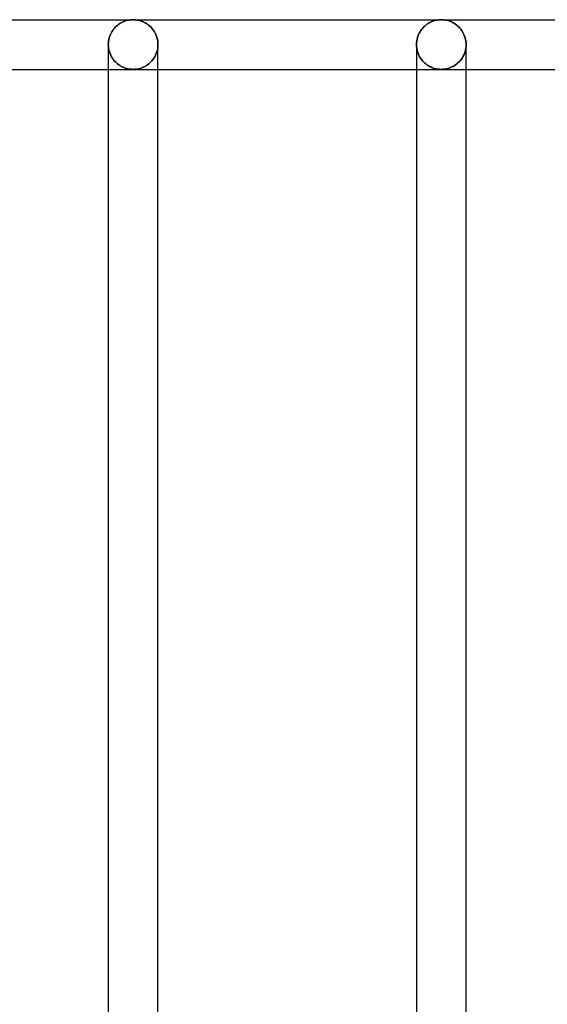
# Model space of a CAD drawing. Header units: millimetres. Extents: x -110 to 102, y -250 to 250.
# Tile 22 of 24: x -49 to -24, y 187 to 233. Entities that reach past the tile are written whole.
import ezdxf

# ---------------------------------------------------------------- set-up
doc = ezdxf.new("R2010")
doc.units = ezdxf.units.MM
doc.layers.add('HIDDEN', color=7, linetype='Continuous')
doc.layers.add('THICK', color=7, linetype='Continuous')

msp = doc.modelspace()

# ---------------------------------------------------------------- linework, layer by layer
at = {"layer": 'HIDDEN'}
for p, q in [((-44.067, 232.769), (-44.111, 232.716)), ((-44.02, 232.819), (-44.067, 232.769)), ((-43.972, 232.865), (-44.02, 232.819)), ((-43.921, 232.907), (-43.972, 232.865)), ((-43.869, 232.946), (-43.921, 232.907)), ((-43.815, 232.982), (-43.869, 232.946)), ((-43.76, 233.015), (-43.815, 232.982)), ((-43.702, 233.045), (-43.76, 233.015)), ((-43.643, 233.072), (-43.702, 233.045)), ((-43.582, 233.095), (-43.643, 233.072)), ((-43.521, 233.115), (-43.582, 233.095)), ((-43.458, 233.131), (-43.521, 233.115)), ((-43.394, 233.144), (-43.458, 233.131)), ((-43.329, 233.153), (-43.394, 233.144)), ((-43.265, 233.158), (-43.329, 233.153)), ((-43.2, 233.16), (-43.265, 233.158)), ((-43.135, 233.158), (-43.2, 233.16)), ((-43.071, 233.153), (-43.135, 233.158)), ((-43.006, 233.144), (-43.071, 233.153)), ((-42.942, 233.131), (-43.006, 233.144)), ((-42.879, 233.115), (-42.942, 233.131)), ((-42.818, 233.095), (-42.879, 233.115)), ((-42.757, 233.072), (-42.818, 233.095)), ((-42.698, 233.045), (-42.757, 233.072)), ((-42.64, 233.015), (-42.698, 233.045)), ((-42.585, 232.982), (-42.64, 233.015)), ((-42.531, 232.946), (-42.585, 232.982)), ((-42.479, 232.907), (-42.531, 232.946)), ((-42.428, 232.865), (-42.479, 232.907)), ((-42.38, 232.819), (-42.428, 232.865)), ((-42.333, 232.769), (-42.38, 232.819)), ((-42.289, 232.716), (-42.333, 232.769)), ((-29.667, 232.769), (-29.711, 232.716)), ((-29.62, 232.819), (-29.667, 232.769)), ((-29.572, 232.865), (-29.62, 232.819)), ((-29.521, 232.907), (-29.572, 232.865)), ((-29.469, 232.946), (-29.521, 232.907)), ((-29.415, 232.982), (-29.469, 232.946)), ((-29.36, 233.015), (-29.415, 232.982)), ((-29.302, 233.045), (-29.36, 233.015)), ((-29.243, 233.072), (-29.302, 233.045)), ((-29.182, 233.095), (-29.243, 233.072)), ((-29.121, 233.115), (-29.182, 233.095)), ((-29.058, 233.131), (-29.121, 233.115)), ((-28.994, 233.144), (-29.058, 233.131)), ((-28.929, 233.153), (-28.994, 233.144)), ((-28.865, 233.158), (-28.929, 233.153)), ((-28.8, 233.16), (-28.865, 233.158)), ((-28.735, 233.158), (-28.8, 233.16)), ((-28.671, 233.153), (-28.735, 233.158)), ((-28.606, 233.144), (-28.671, 233.153)), ((-28.542, 233.131), (-28.606, 233.144)), ((-28.479, 233.115), (-28.542, 233.131)), ((-28.418, 233.095), (-28.479, 233.115)), ((-28.357, 233.072), (-28.418, 233.095)), ((-28.298, 233.045), (-28.357, 233.072)), ((-28.24, 233.015), (-28.298, 233.045)), ((-28.185, 232.982), (-28.24, 233.015)), ((-28.131, 232.946), (-28.185, 232.982)), ((-28.079, 232.907), (-28.131, 232.946)), ((-28.028, 232.865), (-28.079, 232.907)), ((-27.98, 232.819), (-28.028, 232.865)), ((-27.933, 232.769), (-27.98, 232.819)), ((-27.889, 232.716), (-27.933, 232.769)), ((-44.314, 232.32), (-44.334, 232.242)), ((-44.29, 232.394), (-44.314, 232.32)), ((-44.261, 232.466), (-44.29, 232.394)), ((-44.229, 232.534), (-44.261, 232.466)), ((-44.193, 232.598), (-44.229, 232.534)), ((-44.153, 232.659), (-44.193, 232.598)), ((-44.111, 232.716), (-44.153, 232.659)), ((-42.247, 232.659), (-42.289, 232.716)), ((-42.207, 232.598), (-42.247, 232.659)), ((-42.171, 232.534), (-42.207, 232.598)), ((-42.139, 232.466), (-42.171, 232.534)), ((-42.11, 232.394), (-42.139, 232.466)), ((-42.086, 232.32), (-42.11, 232.394)), ((-42.066, 232.242), (-42.086, 232.32)), ((-29.914, 232.32), (-29.934, 232.242)), ((-29.89, 232.394), (-29.914, 232.32)), ((-29.861, 232.466), (-29.89, 232.394)), ((-29.829, 232.534), (-29.861, 232.466)), ((-29.793, 232.598), (-29.829, 232.534)), ((-29.753, 232.659), (-29.793, 232.598)), ((-29.711, 232.716), (-29.753, 232.659)), ((-27.847, 232.659), (-27.889, 232.716)), ((-27.807, 232.598), (-27.847, 232.659)), ((-27.771, 232.534), (-27.807, 232.598)), ((-27.739, 232.466), (-27.771, 232.534)), ((-27.71, 232.394), (-27.739, 232.466)), ((-27.686, 232.32), (-27.71, 232.394)), ((-27.666, 232.242), (-27.686, 232.32)), ((-44.357, 232.082), (-44.36, 232)), ((-44.36, 232), (-44.36, 232)), ((-44.36, 232), (-44.36, 231.999)), ((-44.36, 231.999), (-44.36, 231.999)), ((-44.36, 231.999), (-44.36, 231.998)), ((-44.36, 231.998), (-44.36, 231.998)), ((-44.36, 231.998), (-44.36, 231.997)), ((-44.357, 231.909), (-44.36, 231.997)), ((-44.36, 231.997), (-44.357, 231.909)), ((-44.348, 232.163), (-44.357, 232.082)), ((-44.347, 231.822), (-44.357, 231.909)), ((-44.357, 231.909), (-44.347, 231.822)), ((-44.334, 232.242), (-44.348, 232.163)), ((-42.052, 232.163), (-42.066, 232.242)), ((-42.053, 231.822), (-42.043, 231.909)), ((-42.043, 231.909), (-42.053, 231.822)), ((-42.043, 232.082), (-42.052, 232.163)), ((-42.04, 232), (-42.043, 232.082)), ((-42.043, 231.909), (-42.04, 231.997)), ((-42.04, 231.997), (-42.043, 231.909)), ((-42.04, 231.999), (-42.04, 232)), ((-42.04, 232), (-42.04, 232)), ((-42.04, 231.998), (-42.04, 231.999)), ((-42.04, 231.999), (-42.04, 231.999)), ((-42.04, 231.997), (-42.04, 231.998)), ((-42.04, 231.998), (-42.04, 231.998)), ((-29.957, 232.082), (-29.96, 232)), ((-29.96, 232), (-29.96, 232)), ((-29.96, 232), (-29.96, 231.999)), ((-29.96, 231.999), (-29.96, 231.999)), ((-29.96, 231.999), (-29.96, 231.998)), ((-29.96, 231.998), (-29.96, 231.998)), ((-29.96, 231.998), (-29.96, 231.997)), ((-29.957, 231.909), (-29.96, 231.997)), ((-29.96, 231.997), (-29.957, 231.909)), ((-29.948, 232.163), (-29.957, 232.082)), ((-29.947, 231.822), (-29.957, 231.909)), ((-29.957, 231.909), (-29.947, 231.822)), ((-29.934, 232.242), (-29.948, 232.163)), ((-27.652, 232.163), (-27.666, 232.242)), ((-27.653, 231.822), (-27.643, 231.909)), ((-27.643, 231.909), (-27.653, 231.822)), ((-27.643, 232.082), (-27.652, 232.163)), ((-27.64, 232), (-27.643, 232.082)), ((-27.643, 231.909), (-27.64, 231.997)), ((-27.64, 231.997), (-27.643, 231.909)), ((-27.64, 231.999), (-27.64, 232)), ((-27.64, 232), (-27.64, 232)), ((-27.64, 231.998), (-27.64, 231.999)), ((-27.64, 231.999), (-27.64, 231.999)), ((-27.64, 231.997), (-27.64, 231.998)), ((-27.64, 231.998), (-27.64, 231.998)), ((-44.331, 231.737), (-44.347, 231.822)), ((-44.347, 231.822), (-44.331, 231.737)), ((-44.308, 231.655), (-44.331, 231.737)), ((-44.331, 231.737), (-44.308, 231.655)), ((-44.281, 231.576), (-44.308, 231.655)), ((-44.308, 231.655), (-44.281, 231.576)), ((-44.248, 231.501), (-44.281, 231.576)), ((-44.281, 231.576), (-44.248, 231.501)), ((-44.212, 231.43), (-44.248, 231.501)), ((-44.248, 231.501), (-44.212, 231.43)), ((-44.171, 231.363), (-44.212, 231.43)), ((-44.212, 231.43), (-44.171, 231.363)), ((-42.229, 231.363), (-42.188, 231.43)), ((-42.188, 231.43), (-42.229, 231.363)), ((-42.188, 231.43), (-42.152, 231.501)), ((-42.152, 231.501), (-42.188, 231.43)), ((-42.152, 231.501), (-42.119, 231.576)), ((-42.119, 231.576), (-42.152, 231.501)), ((-42.119, 231.576), (-42.092, 231.655)), ((-42.092, 231.655), (-42.119, 231.576)), ((-42.092, 231.655), (-42.069, 231.737)), ((-42.069, 231.737), (-42.092, 231.655)), ((-42.069, 231.737), (-42.053, 231.822)), ((-42.053, 231.822), (-42.069, 231.737)), ((-29.931, 231.737), (-29.947, 231.822)), ((-29.947, 231.822), (-29.931, 231.737)), ((-29.908, 231.655), (-29.931, 231.737)), ((-29.931, 231.737), (-29.908, 231.655)), ((-29.881, 231.576), (-29.908, 231.655)), ((-29.908, 231.655), (-29.881, 231.576)), ((-29.848, 231.501), (-29.881, 231.576)), ((-29.881, 231.576), (-29.848, 231.501)), ((-29.812, 231.43), (-29.848, 231.501)), ((-29.848, 231.501), (-29.812, 231.43)), ((-29.771, 231.363), (-29.812, 231.43)), ((-29.812, 231.43), (-29.771, 231.363)), ((-27.829, 231.363), (-27.788, 231.43)), ((-27.788, 231.43), (-27.829, 231.363)), ((-27.788, 231.43), (-27.752, 231.501)), ((-27.752, 231.501), (-27.788, 231.43)), ((-27.752, 231.501), (-27.719, 231.576)), ((-27.719, 231.576), (-27.752, 231.501)), ((-27.719, 231.576), (-27.692, 231.655)), ((-27.692, 231.655), (-27.719, 231.576)), ((-27.692, 231.655), (-27.669, 231.737)), ((-27.669, 231.737), (-27.692, 231.655)), ((-27.669, 231.737), (-27.653, 231.822)), ((-27.653, 231.822), (-27.669, 231.737)), ((-44.127, 231.301), (-44.171, 231.363)), ((-44.171, 231.363), (-44.127, 231.301)), ((-44.08, 231.242), (-44.127, 231.301)), ((-44.127, 231.301), (-44.08, 231.242)), ((-44.03, 231.188), (-44.08, 231.242)), ((-44.08, 231.242), (-44.03, 231.188)), ((-43.978, 231.139), (-44.03, 231.188)), ((-44.03, 231.188), (-43.978, 231.139)), ((-43.925, 231.093), (-43.978, 231.139)), ((-43.978, 231.139), (-43.925, 231.093)), ((-43.869, 231.051), (-43.925, 231.093)), ((-43.925, 231.093), (-43.869, 231.051)), ((-43.812, 231.014), (-43.869, 231.051)), ((-43.869, 231.051), (-43.812, 231.014)), ((-43.754, 230.98), (-43.812, 231.014)), ((-43.812, 231.014), (-43.754, 230.98)), ((-43.695, 230.95), (-43.754, 230.98)), ((-43.754, 230.98), (-43.695, 230.95)), ((-43.635, 230.924), (-43.695, 230.95)), ((-43.695, 230.95), (-43.635, 230.924)), ((-43.574, 230.902), (-43.635, 230.924)), ((-43.635, 230.924), (-43.574, 230.902)), ((-42.826, 230.902), (-42.765, 230.924)), ((-42.765, 230.924), (-42.826, 230.902)), ((-42.765, 230.924), (-42.705, 230.95)), ((-42.705, 230.95), (-42.765, 230.924)), ((-42.705, 230.95), (-42.646, 230.98)), ((-42.646, 230.98), (-42.705, 230.95)), ((-42.646, 230.98), (-42.588, 231.014)), ((-42.588, 231.014), (-42.646, 230.98)), ((-42.588, 231.014), (-42.531, 231.051)), ((-42.531, 231.051), (-42.588, 231.014)), ((-42.531, 231.051), (-42.475, 231.093)), ((-42.475, 231.093), (-42.531, 231.051)), ((-42.475, 231.093), (-42.422, 231.139)), ((-42.422, 231.139), (-42.475, 231.093)), ((-42.422, 231.139), (-42.37, 231.188)), ((-42.37, 231.188), (-42.422, 231.139)), ((-42.37, 231.188), (-42.32, 231.242)), ((-42.32, 231.242), (-42.37, 231.188)), ((-42.32, 231.242), (-42.273, 231.301)), ((-42.273, 231.301), (-42.32, 231.242)), ((-42.273, 231.301), (-42.229, 231.363)), ((-42.229, 231.363), (-42.273, 231.301)), ((-29.727, 231.301), (-29.771, 231.363)), ((-29.771, 231.363), (-29.727, 231.301)), ((-29.68, 231.242), (-29.727, 231.301)), ((-29.727, 231.301), (-29.68, 231.242)), ((-29.63, 231.188), (-29.68, 231.242)), ((-29.68, 231.242), (-29.63, 231.188)), ((-29.578, 231.139), (-29.63, 231.188)), ((-29.63, 231.188), (-29.578, 231.139)), ((-29.525, 231.093), (-29.578, 231.139)), ((-29.578, 231.139), (-29.525, 231.093)), ((-29.469, 231.051), (-29.525, 231.093)), ((-29.525, 231.093), (-29.469, 231.051)), ((-29.412, 231.014), (-29.469, 231.051)), ((-29.469, 231.051), (-29.412, 231.014)), ((-29.354, 230.98), (-29.412, 231.014)), ((-29.412, 231.014), (-29.354, 230.98)), ((-29.295, 230.95), (-29.354, 230.98)), ((-29.354, 230.98), (-29.295, 230.95)), ((-29.235, 230.924), (-29.295, 230.95)), ((-29.295, 230.95), (-29.235, 230.924)), ((-29.174, 230.902), (-29.235, 230.924)), ((-29.235, 230.924), (-29.174, 230.902)), ((-28.426, 230.902), (-28.365, 230.924)), ((-28.365, 230.924), (-28.426, 230.902)), ((-28.365, 230.924), (-28.305, 230.95)), ((-28.305, 230.95), (-28.365, 230.924)), ((-28.305, 230.95), (-28.246, 230.98)), ((-28.246, 230.98), (-28.305, 230.95)), ((-28.246, 230.98), (-28.188, 231.014)), ((-28.188, 231.014), (-28.246, 230.98)), ((-28.188, 231.014), (-28.131, 231.051)), ((-28.131, 231.051), (-28.188, 231.014)), ((-28.131, 231.051), (-28.075, 231.093)), ((-28.075, 231.093), (-28.131, 231.051)), ((-28.075, 231.093), (-28.022, 231.139)), ((-28.022, 231.139), (-28.075, 231.093)), ((-28.022, 231.139), (-27.97, 231.188)), ((-27.97, 231.188), (-28.022, 231.139)), ((-27.97, 231.188), (-27.92, 231.242)), ((-27.92, 231.242), (-27.97, 231.188)), ((-27.92, 231.242), (-27.873, 231.301)), ((-27.873, 231.301), (-27.92, 231.242)), ((-27.873, 231.301), (-27.829, 231.363)), ((-27.829, 231.363), (-27.873, 231.301)), ((-44.36, 230.84), (-43.2, 230.84)), ((-43.512, 230.883), (-43.574, 230.902)), ((-43.574, 230.902), (-43.512, 230.883)), ((-43.451, 230.867), (-43.512, 230.883)), ((-43.512, 230.883), (-43.451, 230.867)), ((-43.388, 230.855), (-43.451, 230.867)), ((-43.451, 230.867), (-43.388, 230.855)), ((-43.326, 230.847), (-43.388, 230.855)), ((-43.388, 230.855), (-43.326, 230.847)), ((-43.263, 230.842), (-43.326, 230.847)), ((-43.326, 230.847), (-43.263, 230.842)), ((-43.2, 230.84), (-43.263, 230.842)), ((-43.263, 230.842), (-43.2, 230.84)), ((-43.2, 230.84), (-43.137, 230.842)), ((-43.137, 230.842), (-43.2, 230.84)), ((-43.2, 230.84), (-42.04, 230.84)), ((-43.137, 230.842), (-43.074, 230.847)), ((-43.074, 230.847), (-43.137, 230.842)), ((-43.074, 230.847), (-43.012, 230.855)), ((-43.012, 230.855), (-43.074, 230.847)), ((-43.012, 230.855), (-42.949, 230.867)), ((-42.949, 230.867), (-43.012, 230.855)), ((-42.949, 230.867), (-42.888, 230.883)), ((-42.888, 230.883), (-42.949, 230.867)), ((-42.888, 230.883), (-42.826, 230.902)), ((-42.826, 230.902), (-42.888, 230.883)), ((-29.96, 230.84), (-28.8, 230.84)), ((-29.112, 230.883), (-29.174, 230.902)), ((-29.174, 230.902), (-29.112, 230.883)), ((-29.051, 230.867), (-29.112, 230.883)), ((-29.112, 230.883), (-29.051, 230.867)), ((-28.988, 230.855), (-29.051, 230.867)), ((-29.051, 230.867), (-28.988, 230.855)), ((-28.926, 230.847), (-28.988, 230.855)), ((-28.988, 230.855), (-28.926, 230.847)), ((-28.863, 230.842), (-28.926, 230.847)), ((-28.926, 230.847), (-28.863, 230.842)), ((-28.8, 230.84), (-28.863, 230.842)), ((-28.863, 230.842), (-28.8, 230.84)), ((-28.8, 230.84), (-28.737, 230.842)), ((-28.737, 230.842), (-28.8, 230.84)), ((-28.8, 230.84), (-27.64, 230.84)), ((-28.737, 230.842), (-28.674, 230.847)), ((-28.674, 230.847), (-28.737, 230.842)), ((-28.674, 230.847), (-28.612, 230.855)), ((-28.612, 230.855), (-28.674, 230.847)), ((-28.612, 230.855), (-28.549, 230.867)), ((-28.549, 230.867), (-28.612, 230.855)), ((-28.549, 230.867), (-28.488, 230.883)), ((-28.488, 230.883), (-28.549, 230.867)), ((-28.488, 230.883), (-28.426, 230.902)), ((-28.426, 230.902), (-28.488, 230.883))]:
    msp.add_line(p, q, dxfattribs=at)
at = {"layer": 'THICK'}
for p, q in [((-57.6, 233.16), (-43.2, 233.16)), ((-44.111, 232.716), (-44.067, 232.769)), ((-44.067, 232.769), (-44.02, 232.819)), ((-44.02, 232.819), (-43.972, 232.865)), ((-43.972, 232.865), (-43.921, 232.907)), ((-43.921, 232.907), (-43.869, 232.946)), ((-43.869, 232.946), (-43.815, 232.982)), ((-43.815, 232.982), (-43.76, 233.015)), ((-43.76, 233.015), (-43.702, 233.045)), ((-43.702, 233.045), (-43.643, 233.072)), ((-43.643, 233.072), (-43.582, 233.095)), ((-43.582, 233.095), (-43.521, 233.115)), ((-43.521, 233.115), (-43.458, 233.131)), ((-43.458, 233.131), (-43.394, 233.144)), ((-43.394, 233.144), (-43.329, 233.153)), ((-43.329, 233.153), (-43.265, 233.158)), ((-43.265, 233.158), (-43.2, 233.16)), ((-43.2, 233.16), (-43.135, 233.158)), ((-43.2, 233.16), (-28.8, 233.16)), ((-43.135, 233.158), (-43.071, 233.153)), ((-43.071, 233.153), (-43.006, 233.144)), ((-43.006, 233.144), (-42.942, 233.131)), ((-42.942, 233.131), (-42.879, 233.115)), ((-42.879, 233.115), (-42.818, 233.095)), ((-42.818, 233.095), (-42.757, 233.072)), ((-42.757, 233.072), (-42.698, 233.045)), ((-42.698, 233.045), (-42.64, 233.015)), ((-42.64, 233.015), (-42.585, 232.982)), ((-42.585, 232.982), (-42.531, 232.946)), ((-42.531, 232.946), (-42.479, 232.907)), ((-42.479, 232.907), (-42.428, 232.865)), ((-42.428, 232.865), (-42.38, 232.819)), ((-42.38, 232.819), (-42.333, 232.769)), ((-42.333, 232.769), (-42.289, 232.716)), ((-29.711, 232.716), (-29.667, 232.769)), ((-29.667, 232.769), (-29.62, 232.819)), ((-29.62, 232.819), (-29.572, 232.865)), ((-29.572, 232.865), (-29.521, 232.907)), ((-29.521, 232.907), (-29.469, 232.946)), ((-29.469, 232.946), (-29.415, 232.982)), ((-29.415, 232.982), (-29.36, 233.015)), ((-29.36, 233.015), (-29.302, 233.045)), ((-29.302, 233.045), (-29.243, 233.072)), ((-29.243, 233.072), (-29.182, 233.095)), ((-29.182, 233.095), (-29.121, 233.115)), ((-29.121, 233.115), (-29.058, 233.131)), ((-29.058, 233.131), (-28.994, 233.144)), ((-28.994, 233.144), (-28.929, 233.153)), ((-28.929, 233.153), (-28.865, 233.158)), ((-28.865, 233.158), (-28.8, 233.16)), ((-28.8, 233.16), (-28.735, 233.158)), ((-28.8, 233.16), (-14.4, 233.16)), ((-28.735, 233.158), (-28.671, 233.153)), ((-28.671, 233.153), (-28.606, 233.144)), ((-28.606, 233.144), (-28.542, 233.131)), ((-28.542, 233.131), (-28.479, 233.115)), ((-28.479, 233.115), (-28.418, 233.095)), ((-28.418, 233.095), (-28.357, 233.072)), ((-28.357, 233.072), (-28.298, 233.045)), ((-28.298, 233.045), (-28.24, 233.015)), ((-28.24, 233.015), (-28.185, 232.982)), ((-28.185, 232.982), (-28.131, 232.946)), ((-28.131, 232.946), (-28.079, 232.907)), ((-28.079, 232.907), (-28.028, 232.865)), ((-28.028, 232.865), (-27.98, 232.819)), ((-27.98, 232.819), (-27.933, 232.769)), ((-27.933, 232.769), (-27.889, 232.716)), ((-44.334, 232.242), (-44.314, 232.32)), ((-44.314, 232.32), (-44.29, 232.394)), ((-44.29, 232.394), (-44.261, 232.466)), ((-44.261, 232.466), (-44.229, 232.534)), ((-44.229, 232.534), (-44.193, 232.598)), ((-44.193, 232.598), (-44.153, 232.659)), ((-44.153, 232.659), (-44.111, 232.716)), ((-42.289, 232.716), (-42.247, 232.659)), ((-42.247, 232.659), (-42.207, 232.598)), ((-42.207, 232.598), (-42.171, 232.534)), ((-42.171, 232.534), (-42.139, 232.466)), ((-42.139, 232.466), (-42.11, 232.394)), ((-42.11, 232.394), (-42.086, 232.32)), ((-42.086, 232.32), (-42.066, 232.242)), ((-29.934, 232.242), (-29.914, 232.32)), ((-29.914, 232.32), (-29.89, 232.394)), ((-29.89, 232.394), (-29.861, 232.466)), ((-29.861, 232.466), (-29.829, 232.534)), ((-29.829, 232.534), (-29.793, 232.598)), ((-29.793, 232.598), (-29.753, 232.659)), ((-29.753, 232.659), (-29.711, 232.716)), ((-27.889, 232.716), (-27.847, 232.659)), ((-27.847, 232.659), (-27.807, 232.598)), ((-27.807, 232.598), (-27.771, 232.534)), ((-27.771, 232.534), (-27.739, 232.466)), ((-27.739, 232.466), (-27.71, 232.394)), ((-27.71, 232.394), (-27.686, 232.32)), ((-27.686, 232.32), (-27.666, 232.242)), ((-44.36, 232), (-44.357, 232.082)), ((-44.36, 231.999), (-44.36, 232)), ((-44.36, 232), (-44.36, 232)), ((-44.36, 231.998), (-44.36, 231.999)), ((-44.36, 231.999), (-44.36, 231.999)), ((-44.36, 231.997), (-44.36, 231.998)), ((-44.36, 231.998), (-44.36, 231.998)), ((-44.36, 231.997), (-44.36, 175.431)), ((-44.357, 232.082), (-44.348, 232.163)), ((-44.348, 232.163), (-44.334, 232.242)), ((-42.066, 232.242), (-42.052, 232.163)), ((-42.052, 232.163), (-42.043, 232.082)), ((-42.043, 232.082), (-42.04, 232)), ((-42.04, 232), (-42.04, 232)), ((-42.04, 232), (-42.04, 231.999)), ((-42.04, 231.999), (-42.04, 231.999)), ((-42.04, 231.999), (-42.04, 231.998)), ((-42.04, 231.998), (-42.04, 231.998)), ((-42.04, 231.998), (-42.04, 231.997)), ((-42.04, 175.431), (-42.04, 231.997)), ((-29.96, 232), (-29.957, 232.082)), ((-29.96, 231.999), (-29.96, 232)), ((-29.96, 232), (-29.96, 232)), ((-29.96, 231.998), (-29.96, 231.999)), ((-29.96, 231.999), (-29.96, 231.999)), ((-29.96, 231.997), (-29.96, 231.998)), ((-29.96, 231.998), (-29.96, 231.998)), ((-29.96, 231.997), (-29.96, 175.431)), ((-29.957, 232.082), (-29.948, 232.163)), ((-29.948, 232.163), (-29.934, 232.242)), ((-27.666, 232.242), (-27.652, 232.163)), ((-27.652, 232.163), (-27.643, 232.082)), ((-27.643, 232.082), (-27.64, 232)), ((-27.64, 232), (-27.64, 232)), ((-27.64, 232), (-27.64, 231.999)), ((-27.64, 231.999), (-27.64, 231.999)), ((-27.64, 231.999), (-27.64, 231.998)), ((-27.64, 231.998), (-27.64, 231.998)), ((-27.64, 231.998), (-27.64, 231.997)), ((-27.64, 175.431), (-27.64, 231.997)), ((-56.44, 230.84), (-44.36, 230.84)), ((-42.04, 230.84), (-29.96, 230.84)), ((-27.64, 230.84), (-15.56, 230.84))]:
    msp.add_line(p, q, dxfattribs=at)

doc.saveas('drawing.dxf')
